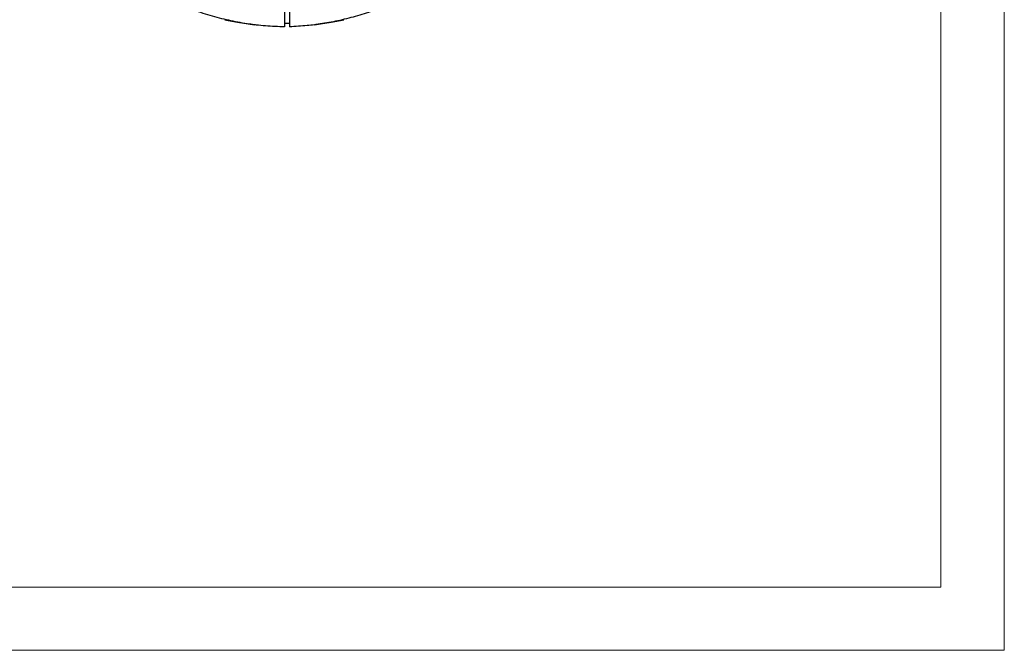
# Model space of a CAD drawing. Header units: millimetres. Extents: x 0 to 420, y 0 to 297.
# Tile 20 of 214: x 265 to 420, y 0 to 100. Entities that reach past the tile are written whole.
import ezdxf

# ---------------------------------------------------------------- set-up
doc = ezdxf.new("R2010")
doc.units = ezdxf.units.MM
doc.layers.get('0').update_dxf_attribs({"linetype": 'CONTINUOUS', "lineweight": 13})
doc.layers.add('Line', color=3, linetype='CONTINUOUS', lineweight=25)

msp = doc.modelspace()

# ---------------------------------------------------------------- linework, layer by layer
at = {"ltscale": 5}
for points in [[(0, 0), (420, 0), (420, 297), (0, 297)], [(10, 10), (410, 10), (410, 287), (10, 287)]]:
    msp.add_lwpolyline(points, close=True, dxfattribs=at)
at = {"layer": 'Line', "color": 7, "linetype": 'Continuous'}
for p, q in [((306.31, 104.19), (306.31, 98.51)), ((307.11, 104.18), (307.11, 98.53)), ((306.31, 99.11), (307.11, 99.11))]:
    msp.add_line(p, q, dxfattribs=at)
for points in [[(296.91, 99.64), (297.45, 99.53), (298.93, 99.25), (300.6, 98.97), (301.58, 98.84)], [(311.05, 98.84), (312.01, 98.97), (313.68, 99.24), (315.17, 99.53), (315.71, 99.64)]]:
    msp.add_lwpolyline(points, dxfattribs=at)
for points, knots in [([(301.58, 98.84), (301.19, 98.89), (300.32, 99.01), (298.97, 99.24), (297.51, 99.54), (296.04, 99.89), (294.57, 100.3), (293.1, 100.76), (292.11, 101.11), (291.62, 101.29)], [0, 0, 0, 0, 1.16138, 2.636814, 4.125447, 5.631295, 7.156124, 8.702081, 10.272309, 10.272309, 10.272309, 10.272309]), ([(321, 101.29), (320.54, 101.12), (319.61, 100.79), (318.21, 100.35), (316.82, 99.96), (315.43, 99.61), (314.05, 99.32), (312.67, 99.07), (311.67, 98.92), (311.13, 98.85), (311.05, 98.84)], [0, 0, 0, 0, 1.485423, 2.948287, 4.393141, 5.822247, 7.236919, 8.638703, 10.030985, 10.272269, 10.272269, 10.272269, 10.272269]), ([(306.31, 98.51), (305.82, 98.52), (304.83, 98.55), (303.35, 98.65), (302.27, 98.75), (301.68, 98.83), (301.58, 98.84)], [0, 0, 0, 0, 1.491784, 2.970712, 4.441568, 4.74955, 4.74955, 4.74955, 4.74955]), ([(311.05, 98.84), (310.67, 98.79), (309.83, 98.7), (308.51, 98.59), (307.58, 98.54), (307.11, 98.53)], [0, 0, 0, 0, 1.148028, 2.543388, 3.949444, 3.949444, 3.949444, 3.949444])]:
    msp.add_open_spline(points, degree=3, knots=knots, dxfattribs=at)

doc.saveas('drawing.dxf')
